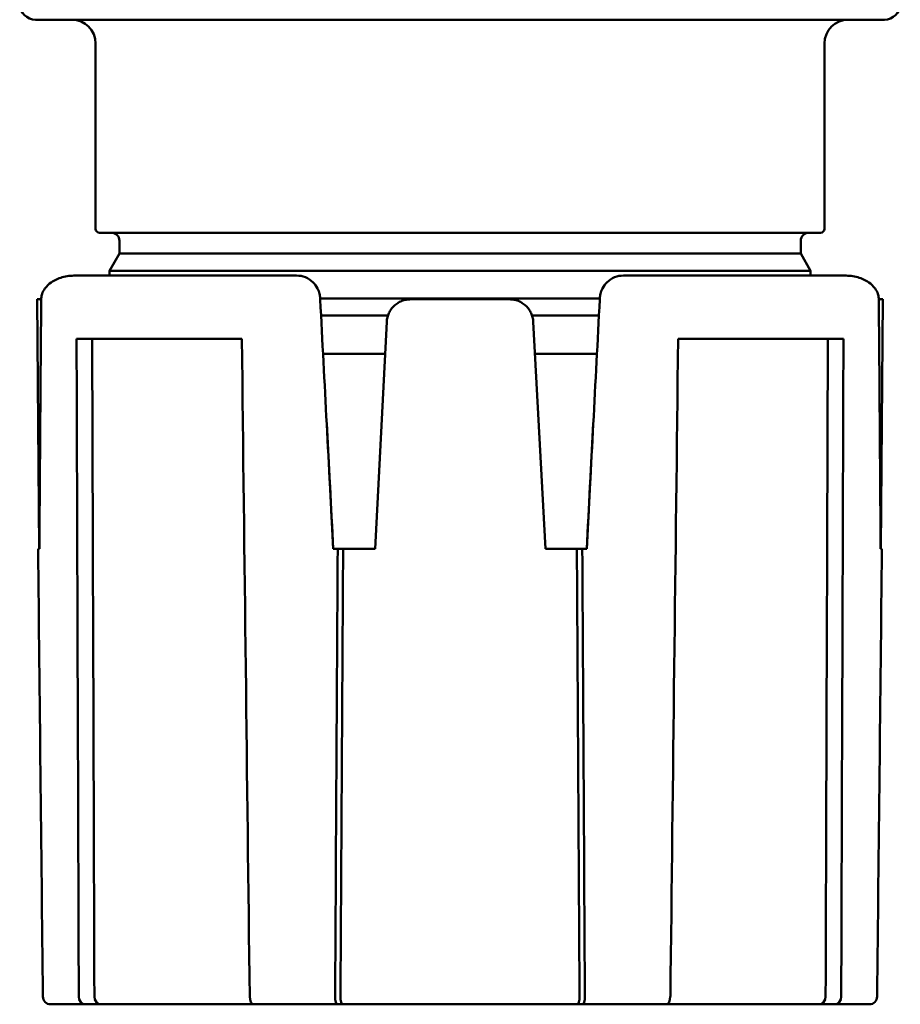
# Model space of a CAD drawing. Header units: inches. Extents: x 1 to 203, y 4 to 128.
# Tile 39 of 51: x 99.54 to 100.65, y 106.87 to 108.11. Entities that reach past the tile are written whole.
import ezdxf

# ---------------------------------------------------------------- set-up
doc = ezdxf.new("R2010")
doc.units = ezdxf.units.IN
doc.header["$LTSCALE"] = 6
doc.header["$MEASUREMENT"] = 0
doc.layers.add('Visible (ANSI)', color=7, linetype='Continuous', lineweight=50)

msp = doc.modelspace()

# ---------------------------------------------------------------- linework, layer by layer
at = {"layer": 'Visible (ANSI)'}
for p, q in [((100.6325, 108.1107), (99.561, 108.1107)), ((99.6368, 108.0807), (99.6368, 107.8467)), ((100.5568, 108.0807), (100.5568, 107.8467)), ((99.6418, 107.8417), (100.5518, 107.8417)), ((99.6668, 107.8154), (99.6668, 107.8317)), ((100.5268, 107.8154), (100.5268, 107.8317)), ((99.6668, 107.8154), (99.6543, 107.7937)), ((99.6668, 107.8154), (100.5268, 107.8154)), ((100.5268, 107.8154), (100.5393, 107.7937)), ((99.6543, 107.7937), (100.5393, 107.7937)), ((99.6543, 107.7877), (99.6543, 107.7937)), ((100.5393, 107.7877), (100.5393, 107.7937)), ((99.6116, 107.7877), (99.8903, 107.7877)), ((100.3032, 107.7877), (100.5819, 107.7877)), ((99.563, 107.7577), (99.5667, 107.7577)), ((99.5657, 107.4427), (99.563, 107.7577)), ((99.5667, 107.7577), (99.5682, 107.7577)), ((99.9202, 107.7593), (99.9203, 107.7575)), ((99.9203, 107.7587), (100.2732, 107.7587)), ((100.0343, 107.7577), (100.1593, 107.7577)), ((100.2733, 107.7593), (100.2732, 107.7575)), ((100.6268, 107.7577), (100.6253, 107.7577)), ((100.6268, 107.7577), (100.6305, 107.7577)), ((100.6278, 107.4427), (100.6305, 107.7577)), ((99.9214, 107.7371), (100.0058, 107.7371)), ((100.1878, 107.7371), (100.2721, 107.7371)), ((99.9898, 107.4427), (100.0043, 107.7292)), ((100.1893, 107.7293), (100.2048, 107.4427)), ((99.8214, 107.7077), (99.6128, 107.7077)), ((100.5807, 107.7077), (100.3721, 107.7077)), ((100.0022, 107.6887), (99.9239, 107.6887)), ((100.2696, 107.6887), (100.1915, 107.6887)), ((99.9285, 107.601), (99.9368, 107.4427)), ((100.2567, 107.4427), (100.265, 107.601)), ((99.5658, 107.4427), (99.5642, 107.4427)), ((99.9424, 107.4427), (99.9368, 107.4427)), ((99.9492, 107.4427), (99.9424, 107.4427)), ((99.9492, 107.4427), (99.9898, 107.4427)), ((100.2048, 107.4427), (100.2443, 107.4427)), ((100.2511, 107.4427), (100.2443, 107.4427)), ((100.2567, 107.4427), (100.2511, 107.4427)), ((100.6293, 107.4427), (100.6277, 107.4427)), ((99.5799, 106.8677), (99.6243, 106.8677)), ((99.644, 106.8677), (99.6243, 106.8677)), ((99.644, 106.8677), (99.8362, 106.8677)), ((99.9419, 106.8677), (99.8362, 106.8677)), ((99.9486, 106.8677), (99.9419, 106.8677)), ((99.9486, 106.8677), (100.2449, 106.8677)), ((100.2516, 106.8677), (100.2449, 106.8677)), ((100.3573, 106.8677), (100.2516, 106.8677)), ((100.3573, 106.8677), (100.5495, 106.8677)), ((100.5692, 106.8677), (100.5495, 106.8677)), ((100.5692, 106.8677), (100.6136, 106.8677))]:
    msp.add_line(p, q, dxfattribs=at)
for centre, radius, start, end in [((99.561, 108.1307), 0.02, 180, 270), ((100.6325, 108.1307), 0.02, 270, 0), ((99.6068, 108.0807), 0.03, 0, 90), ((100.5868, 108.0807), 0.03, 90, 180), ((99.6418, 107.8467), 0.005, 180, 270), ((100.5518, 107.8467), 0.005, 270, 0), ((99.6568, 107.8317), 0.01, 0, 90), ((100.5368, 107.8317), 0.01, 90, 180)]:
    msp.add_arc(centre, radius, start, end, dxfattribs=at)
for centre, major_axis, ratio, start_param, end_param in [((294.4291, 106.1464), (-194.8676, 0.0572), 0.99863, 6.2752, 6.276818), ((99.5983, 107.7577), (0.0292, 0.0079), 0.96689, 2.815558, 2.878133), ((100.0018, 106.1464), (10.1986, -194.6006), 0.000015, 1.577457, 1.579074), ((100.1917, 106.1464), (10.1986, 194.6006), 0.000015, 1.562518, 1.564136), ((100.5952, 107.7577), (-0.0292, 0.0079), 0.96689, 3.40505, 3.467625), ((-94.2356, 106.1464), (194.8676, 0.0572), 0.99863, 0.006368, 0.007985), ((99.5799, 106.8777), (0.0003, -0.01), 0.957895, 4.691976, 6.254048), ((99.6243, 106.8777), (-0.00018, -0.01), 0.875599, 4.736915, 6.298987), ((99.644, 106.8777), (-0.00018, -0.01), 0.875599, 4.736915, 6.298987), ((99.8361, 106.8777), (0.0001, -0.01), 0.482959, 4.716282, 6.278354), ((99.942, 106.8777), (-0.00009, -0.01), 0.286985, 4.72371, 6.285781), ((99.9487, 106.8777), (-0.00009, -0.01), 0.286985, 4.72371, 6.285781), ((100.2448, 106.8777), (0.00009, -0.01), 0.286985, 6.280589, 7.842661), ((100.2515, 106.8777), (0.00009, -0.01), 0.286985, 6.280589, 7.842661), ((100.3574, 106.8777), (-0.0001, -0.01), 0.482959, 0.004832, 1.566903), ((100.5495, 106.8777), (0.00018, -0.01), 0.875599, 6.267384, 7.829456), ((100.5692, 106.8777), (0.00018, -0.01), 0.875599, 6.267384, 7.829456), ((100.6136, 106.8777), (-0.0003, -0.01), 0.957895, 0.029138, 1.591209)]:
    msp.add_ellipse(centre, major_axis=major_axis, ratio=ratio, start_param=start_param, end_param=end_param, dxfattribs=at)
for points, knots in [([(99.5683, 107.7593), (99.5684, 107.7611), (99.5687, 107.7628), (99.5701, 107.7671), (99.5714, 107.7694), (99.5751, 107.7745), (99.5778, 107.7771), (99.585, 107.782), (99.5898, 107.7841), (99.6, 107.787), (99.6057, 107.7877), (99.6115, 107.7877), (99.6115, 107.7877), (99.6116, 107.7877)], [-0.164314, -0.164314, -0.164314, -0.164314, -0.1503587, -0.1503587, -0.1289243, -0.1289243, -0.0973268, -0.0973268, -0.0515471, -0.0515471, 0, 0, 0.0007053, 0.0007053, 0.0007053, 0.0007053]), ([(99.9202, 107.7593), (99.9201, 107.7611), (99.9199, 107.7628), (99.9189, 107.7671), (99.918, 107.7694), (99.9154, 107.7745), (99.9134, 107.7771), (99.9083, 107.782), (99.905, 107.7841), (99.898, 107.787), (99.8942, 107.7877), (99.8904, 107.7877), (99.8903, 107.7877), (99.8903, 107.7877)], [0.1724598, 0.1724598, 0.1724598, 0.1724598, 0.1864151, 0.1864151, 0.2078496, 0.2078496, 0.239447, 0.239447, 0.2852267, 0.2852267, 0.3367738, 0.3367738, 0.3374791, 0.3374791, 0.3374791, 0.3374791]), ([(100.2733, 107.7593), (100.2734, 107.7611), (100.2736, 107.7628), (100.2746, 107.7671), (100.2755, 107.7694), (100.2781, 107.7745), (100.2801, 107.7771), (100.2852, 107.782), (100.2885, 107.7841), (100.2955, 107.787), (100.2993, 107.7877), (100.3031, 107.7877), (100.3032, 107.7877), (100.3032, 107.7877)], [-0.164314, -0.164314, -0.164314, -0.164314, -0.1503587, -0.1503587, -0.1289243, -0.1289243, -0.0973268, -0.0973268, -0.0515471, -0.0515471, 0, 0, 0.0007053, 0.0007053, 0.0007053, 0.0007053]), ([(100.5819, 107.7877), (100.582, 107.7877), (100.582, 107.7877), (100.5878, 107.7877), (100.5935, 107.787), (100.6037, 107.7841), (100.6085, 107.782), (100.6157, 107.7771), (100.6184, 107.7745), (100.6221, 107.7694), (100.6234, 107.7671), (100.6248, 107.7628), (100.6251, 107.7611), (100.6252, 107.7593)], [-0.3374791, -0.3374791, -0.3374791, -0.3374791, -0.3367738, -0.3367738, -0.2852267, -0.2852267, -0.239447, -0.239447, -0.2078496, -0.2078496, -0.1864151, -0.1864151, -0.1724598, -0.1724598, -0.1724598, -0.1724598]), ([(99.5682, 107.7554), (99.5681, 107.7555), (99.5681, 107.7555), (99.5681, 107.7556), (99.5679, 107.7563), (99.5676, 107.7568), (99.5674, 107.7572), (99.5671, 107.7575), (99.5669, 107.7577), (99.5667, 107.7577)], [0.7414283, 0.7414283, 0.7414283, 0.7414283, 0.75, 0.75, 0.75, 0.875, 0.875, 0.875, 1, 1, 1, 1]), ([(100.0343, 107.7577), (100.0324, 107.7577), (100.0305, 107.7575), (100.0286, 107.7572), (100.0267, 107.7568), (100.0249, 107.7563), (100.0232, 107.7556), (100.0214, 107.7549), (100.0197, 107.754), (100.0181, 107.753), (100.0165, 107.752), (100.015, 107.7508), (100.0136, 107.7495), (100.0123, 107.7482), (100.011, 107.7468), (100.0099, 107.7452), (100.0088, 107.7437), (100.0078, 107.742), (100.007, 107.7403), (100.0062, 107.7386), (100.0056, 107.7368), (100.0051, 107.7349), (100.0047, 107.733), (100.0044, 107.7311), (100.0043, 107.7292)], [0, 0, 0, 0, 0.125, 0.125, 0.125, 0.25, 0.25, 0.25, 0.375, 0.375, 0.375, 0.5, 0.5, 0.5, 0.625, 0.625, 0.625, 0.75, 0.75, 0.75, 0.875, 0.875, 0.875, 1, 1, 1, 1]), ([(100.1893, 107.7293), (100.1892, 107.7312), (100.1889, 107.7331), (100.1884, 107.735), (100.188, 107.7368), (100.1873, 107.7386), (100.1865, 107.7404), (100.1857, 107.7421), (100.1848, 107.7437), (100.1837, 107.7453), (100.1825, 107.7468), (100.1813, 107.7482), (100.1799, 107.7495), (100.1785, 107.7508), (100.177, 107.752), (100.1754, 107.753), (100.1739, 107.754), (100.1722, 107.7549), (100.1704, 107.7556), (100.1687, 107.7563), (100.1668, 107.7568), (100.165, 107.7572), (100.1631, 107.7575), (100.1612, 107.7577), (100.1593, 107.7577)], [0, 0, 0, 0, 0.125, 0.125, 0.125, 0.25, 0.25, 0.25, 0.375, 0.375, 0.375, 0.5, 0.5, 0.5, 0.625, 0.625, 0.625, 0.75, 0.75, 0.75, 0.875, 0.875, 0.875, 1, 1, 1, 1]), ([(100.6268, 107.7577), (100.6266, 107.7577), (100.6264, 107.7575), (100.6261, 107.7572), (100.6259, 107.7568), (100.6257, 107.7563), (100.6254, 107.7556), (100.6254, 107.7555), (100.6254, 107.7555), (100.6253, 107.7554)], [0, 0, 0, 0, 0.125, 0.125, 0.125, 0.25, 0.25, 0.25, 0.2600496, 0.2600496, 0.2600496, 0.2600496])]:
    msp.add_open_spline(points, degree=3, knots=knots, dxfattribs=at)
for points in [[(99.6156, 106.8776), (99.6146, 107.1543), (99.6137, 107.431), (99.6128, 107.7077)], [(99.6353, 106.8776), (99.6343, 107.1543), (99.6334, 107.431), (99.6325, 107.7077)], [(99.8313, 106.8776), (99.828, 107.1543), (99.8247, 107.431), (99.8214, 107.7077)], [(100.3623, 106.8776), (100.3655, 107.1543), (100.3688, 107.431), (100.3721, 107.7077)], [(100.5582, 106.8776), (100.5592, 107.1543), (100.5601, 107.431), (100.561, 107.7077)], [(100.5779, 106.8776), (100.5789, 107.1543), (100.5798, 107.431), (100.5807, 107.7077)], [(99.5703, 106.8776), (99.5682, 107.066), (99.5662, 107.2544), (99.5642, 107.4427)], [(99.9391, 106.8776), (99.9402, 107.066), (99.9413, 107.2544), (99.9424, 107.4427)], [(99.9458, 106.8776), (99.947, 107.066), (99.9481, 107.2544), (99.9492, 107.4427)], [(100.2477, 106.8776), (100.2465, 107.066), (100.2454, 107.2544), (100.2443, 107.4427)], [(100.2544, 106.8776), (100.2533, 107.066), (100.2522, 107.2544), (100.2511, 107.4427)], [(100.6232, 106.8776), (100.6253, 107.066), (100.6273, 107.2544), (100.6293, 107.4427)]]:
    msp.add_open_spline(points, degree=3, dxfattribs=at)

doc.saveas('drawing.dxf')
